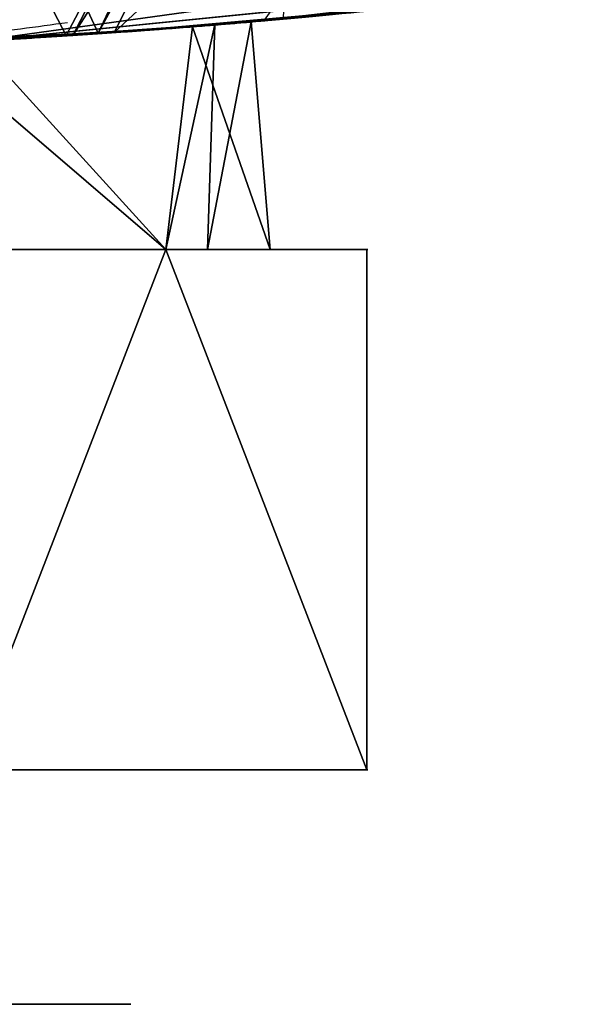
# Model space of a CAD drawing. Header units: millimetres. Extents: x -80 to 80, y -168 to 68.
# Tile 18 of 256: x 4.07 to 8.31, y -75.3 to -67.73. Entities that reach past the tile are written whole.
import ezdxf

# ---------------------------------------------------------------- set-up
doc = ezdxf.new("R2010")
doc.units = ezdxf.units.MM
doc.layers.add('100', color=7, linetype='Continuous', true_color=0xffffff)

msp = doc.modelspace()

# ---------------------------------------------------------------- linework, layer by layer
at = {"layer": '100', "color": 163, "linetype": 'Continuous'}
for p, q in [((3.65, -69.5, 73.322), (5.1962, -69.5, 76)), ((5.1962, -69.5, 82), (3.65, -69.5, 84.678)), ((3.65, -69.5, 93.322), (5.1962, -69.5, 96)), ((5.1962, -69.5, 102), (3.65, -69.5, 104.678)), ((6.7423, -69.5, 99.322), (5.1962, -69.5, 102)), ((6.7423, -69.5, 79.322), (5.1962, -69.5, 82)), ((5.1962, -69.5, 96), (6.7423, -69.5, 98.678)), ((5.1962, -69.5, 76), (6.7423, -69.5, 78.678)), ((6.7423, -69.5, 98.678), (6.7423, -73.5, 98.678)), ((6.7423, -69.5, 78.678), (6.7423, -73.5, 78.678)), ((6.7423, -73.5, 79.322), (6.7423, -69.5, 79.322)), ((6.7423, -73.5, 99.322), (6.7423, -69.5, 99.322)), ((3.65, -73.5, 93.322), (6.7423, -73.5, 98.678)), ((3.65, -73.5, 73.322), (6.7423, -73.5, 78.678)), ((6.7423, -73.5, 79.322), (3.65, -73.5, 84.678)), ((6.7423, -73.5, 99.322), (3.65, -73.5, 104.678))]:
    msp.add_line(p, q, dxfattribs=at)
at = {"layer": '100', "color": 43, "linetype": 'Continuous', "extrusion": (0, 1, 0)}
for centre in [(0, 79, -75.3045), (0, 99, -75.3045)]:
    msp.add_circle(centre, 4.928, dxfattribs=at)
at = {"layer": '100', "color": 163, "linetype": 'Continuous', "extrusion": (0, 1, 0)}
for centre, start, end in [((0, 79, -69.5), 210, 270), ((0, 99, -69.5), 210, 270), ((0, 79, -69.5), 90, 150), ((0, 99, -69.5), 90, 150), ((0, 79, -69.5), 150, 210), ((0, 99, -69.5), 150, 210)]:
    msp.add_arc(centre, 6, start, end, dxfattribs=at)
at = {"layer": '100', "color": 163, "linetype": 'Continuous', "extrusion": (0, -1, 0)}
for centre in [(0, 79, 69.5), (0, 99, 69.5), (0, 79, 73.5), (0, 99, 73.5)]:
    msp.add_arc(centre, 6.75, 357.26604, 2.73396, dxfattribs=at)
at = {"layer": '100', "color": 163, "linetype": 'Continuous'}
for points, knots in [([(7.1751, -67.6204, 100.4), (6.8288, -67.6571, 102.0218), (5.8851, -67.7575, 103.4627), (3.2716, -67.9339, 105.4639), (1.6385, -68.0002, 106.0017), (-1.6541, -67.9998, 105.9983), (-3.278, -67.9336, 105.4619), (-5.8954, -67.7567, 103.4518), (-6.8287, -67.6571, 102.0221), (-7.1751, -67.6204, 100.4)], [0, 0, 0, 0, 0.25, 0.25, 0.5, 0.5, 0.75, 0.75, 1, 1, 1, 1]), ([(-7.1751, -67.6204, 77.6), (-6.8288, -67.6571, 75.9782), (-5.8851, -67.7575, 74.5373), (-3.2716, -67.9339, 72.5361), (-1.6385, -68.0002, 71.9983), (1.6541, -67.9998, 72.0017), (3.278, -67.9336, 72.5381), (5.8954, -67.7567, 74.5482), (6.8287, -67.6571, 75.9779), (7.1751, -67.6204, 77.6)], [0, 0, 0, 0, 0.25, 0.25, 0.5, 0.5, 0.75, 0.75, 1, 1, 1, 1]), ([(-1.5864, -68, 93), (1.5864, -68, 93), (3.1367, -67.9367, 93.6512), (5.3494, -67.7983, 95.8644), (5.9991, -67.7349, 97.4307), (6.0008, -67.7347, 100.5628), (5.3643, -67.7974, 102.1199), (3.1248, -67.9374, 104.3615), (1.5688, -67.9999, 104.9994), (-1.5644, -68.0001, 105.0006), (-3.1312, -67.9369, 104.352), (-5.3459, -67.7986, 102.1415), (-5.9985, -67.7349, 100.5907), (-6.0015, -67.7346, 97.4209), (-5.3519, -67.7981, 95.8684), (-3.1401, -67.9365, 93.6531), (-1.5864, -68, 93), (1.5864, -68, 93)], [-0.125, -0.125, 0, 0, 0.125, 0.125, 0.25, 0.25, 0.375, 0.375, 0.5, 0.5, 0.625, 0.625, 0.75, 0.75, 0.875, 0.875, 1, 1, 1.125, 1.125]), ([(-1.5864, -68, 85), (1.5864, -68, 85), (3.1367, -67.9367, 84.3488), (5.3494, -67.7983, 82.1356), (5.9991, -67.7349, 80.5693), (6.0008, -67.7347, 77.4372), (5.3643, -67.7974, 75.8801), (3.1248, -67.9374, 73.6385), (1.5688, -67.9999, 73.0006), (-1.5644, -68.0001, 72.9994), (-3.1312, -67.9369, 73.648), (-5.3459, -67.7986, 75.8585), (-5.9985, -67.7349, 77.4093), (-6.0015, -67.7346, 80.5791), (-5.3519, -67.7981, 82.1316), (-3.1401, -67.9365, 84.3469), (-1.5864, -68, 85), (1.5864, -68, 85)], [-0.125, -0.125, 0, 0, 0.125, 0.125, 0.25, 0.25, 0.375, 0.375, 0.5, 0.5, 0.625, 0.625, 0.75, 0.75, 0.875, 0.875, 1, 1, 1.125, 1.125])]:
    msp.add_open_spline(points, degree=3, knots=knots, dxfattribs=at)
for points in [[(8.1216, -64.7385, 103.8227), (6.298, -64.8474, 106.6033), (4.8004, -67.8303, 104.2863)], [(4.8004, -67.8303, 104.2863), (5.9601, -67.7278, 102.3884), (8.1216, -64.7385, 103.8227)], [(2.9091, -64.9323, 70.0141), (6.0118, -64.855, 71.1736), (4.4324, -67.8537, 73.4492)], [(4.6779, -67.835, 104.3329), (6.0751, -64.8607, 106.9431), (3.3298, -64.9216, 107.842)], [(4.4821, -67.8521, 73.4642), (4.4324, -67.8537, 73.4492), (6.0118, -64.855, 71.1736)], [(4.4821, -67.8521, 73.4642), (6.0118, -64.855, 71.1736), (6.4052, -64.8452, 71.3206)], [(6.095, -67.725, 75.1646), (4.4821, -67.8521, 73.4642), (6.4052, -64.8452, 71.3206)], [(6.298, -64.8474, 106.6033), (4.6779, -67.835, 104.3329), (4.8004, -67.8303, 104.2863)], [(4.6779, -67.835, 104.3329), (6.298, -64.8474, 106.6033), (6.0751, -64.8607, 106.9431)], [(4.4324, -67.8537, 73.4492), (2.1476, -67.9237, 72.7556), (2.9091, -64.9323, 70.0141)], [(3.3298, -64.9216, 107.842), (2.4244, -67.9199, 105.1914), (4.6779, -67.835, 104.3329)], [(9.8649, -67.2806, 82.0213), (14.8895, -66.3499, 83.9865), (3.7399, -67.8971, 94.3082)], [(3.7399, -67.8971, 94.3082), (14.8895, -66.3499, 83.9865), (9.9357, -67.2702, 95.9202)], [(9.9357, -67.2702, 95.9202), (5.8516, -67.7478, 97.6736), (3.7399, -67.8971, 94.3082)], [(9.8649, -67.2806, 82.0213), (3.7399, -67.8971, 94.3082), (5.8516, -67.7478, 80.3264)], [(5.8516, -67.7478, 97.6736), (9.9357, -67.2702, 95.9202), (8.0771, -67.5186, 98.0843)], [(7.1751, -67.6204, 77.6), (9.8649, -67.2806, 82.0213), (5.8516, -67.7478, 80.3264)], [(8.0771, -67.5186, 98.0843), (5.4021, -67.7851, 101.6109), (5.8516, -67.7478, 97.6736)], [(5.4021, -67.7851, 101.6109), (8.0771, -67.5186, 98.0843), (7.1751, -67.6204, 100.4)], [(7.1751, -67.6204, 100.4), (4.8004, -67.8303, 104.2863), (5.4021, -67.7851, 101.6109)], [(7.1751, -67.6204, 77.6), (5.8516, -67.7478, 80.3264), (5.4021, -67.7851, 76.3891)], [(5.4021, -67.7851, 76.3891), (6.2011, -67.7167, 75.2765), (7.1751, -67.6204, 77.6)], [(3.7399, -67.8971, 83.6919), (5.8516, -67.7478, 80.3264), (3.7399, -67.8971, 94.3082)], [(3.7399, -67.8971, 94.3082), (5.5729, -67.7675, 97.2296), (5.1962, -69.5, 96)], [(5.1962, -69.5, 82), (5.5729, -67.7675, 80.7704), (3.7399, -67.8971, 83.6919)], [(4.4821, -67.8521, 73.4642), (6.2011, -67.7167, 75.2765), (5.4021, -67.7851, 76.3891)], [(5.5729, -67.7675, 97.2296), (5.5168, -69.5, 97.1967), (5.1962, -69.5, 96)], [(5.1962, -69.5, 82), (5.5168, -69.5, 80.8033), (5.5729, -67.7675, 80.7704)], [(6, -69.5, 99), (5.8516, -67.7478, 97.6736), (5.4021, -67.7851, 101.6109)], [(5.4021, -67.7851, 76.3891), (5.8516, -67.7478, 80.3264), (6, -69.5, 79)], [(5.5168, -69.5, 97.1967), (5.5729, -67.7675, 97.2296), (5.8516, -67.7478, 97.6736)], [(5.8516, -67.7478, 97.6736), (6, -69.5, 99), (5.5168, -69.5, 97.1967)], [(5.5168, -69.5, 80.8033), (6, -69.5, 79), (5.8516, -67.7478, 80.3264)], [(5.8516, -67.7478, 80.3264), (5.5729, -67.7675, 80.7704), (5.5168, -69.5, 80.8033)], [(-0.0003, -67.9895, 72.1036), (4.4821, -67.8521, 73.4642), (2.5924, -67.9506, 73.5889)], [(2.5924, -67.9506, 104.4111), (4.8004, -67.8303, 104.2863), (0.3195, -67.9993, 105.9933)], [(5.4021, -67.7851, 76.3891), (2.5924, -67.9506, 73.5889), (4.4821, -67.8521, 73.4642)], [(4.8004, -67.8303, 104.2863), (2.5924, -67.9506, 104.4111), (5.4021, -67.7851, 101.6109)], [(5.1962, -69.5, 102), (5.4021, -67.7851, 101.6109), (3.3396, -67.9066, 103.6664)], [(3.3396, -67.9066, 74.3336), (5.4021, -67.7851, 76.3891), (5.1962, -69.5, 76)], [(5.4021, -67.7851, 101.6109), (5.1962, -69.5, 102), (6, -69.5, 99)], [(6, -69.5, 79), (5.1962, -69.5, 76), (5.4021, -67.7851, 76.3891)], [(5.1962, -69.5, 96), (3, -69.5, 93.8038), (3.7399, -67.8971, 94.3082)], [(3.7399, -67.8971, 83.6919), (3, -69.5, 84.1962), (5.1962, -69.5, 82)], [(3.3396, -67.9066, 103.6664), (3.4344, -69.5, 103.7618), (5.1962, -69.5, 102)], [(5.1962, -69.5, 76), (3.4344, -69.5, 74.2382), (3.3396, -67.9066, 74.3336)], [(3.65, -69.5, 84.678), (5.1962, -69.5, 82), (3, -69.5, 84.1962)], [(3, -69.5, 73.8038), (5.1962, -69.5, 76), (3.65, -69.5, 73.322)], [(3, -69.5, 93.8038), (5.1962, -69.5, 96), (3.65, -69.5, 93.322), (3.0923, -69.5, 93)], [(3.0923, -69.5, 105), (3.65, -69.5, 104.678), (5.1962, -69.5, 102), (3, -69.5, 104.1962)], [(3.65, -73.5, 104.678), (6.7423, -73.5, 99.322), (6.7423, -69.5, 99.322), (5.1962, -69.5, 102)], [(5.1962, -69.5, 102), (3.65, -69.5, 104.678), (3.65, -73.5, 104.678)], [(3.65, -73.5, 73.322), (3.65, -69.5, 73.322), (5.1962, -69.5, 76)], [(5.1962, -69.5, 76), (6.7423, -69.5, 78.678), (6.7423, -73.5, 78.678), (3.65, -73.5, 73.322)], [(5.1962, -69.5, 82), (3.65, -69.5, 84.678), (3.65, -73.5, 84.678), (6.7423, -73.5, 79.322)], [(3.65, -73.5, 93.322), (3.65, -69.5, 93.322), (5.1962, -69.5, 96)], [(5.1962, -69.5, 96), (6.7423, -69.5, 98.678), (6.7423, -73.5, 98.678), (3.65, -73.5, 93.322)], [(6.7423, -69.5, 79.322), (6.7423, -69.5, 78.678), (5.1962, -69.5, 76), (6, -69.5, 79)], [(6, -69.5, 79), (5.1962, -69.5, 82), (6.7423, -69.5, 79.322)], [(6.7423, -69.5, 99.322), (6.7423, -69.5, 98.678), (5.1962, -69.5, 96), (6, -69.5, 99)], [(6, -69.5, 99), (5.1962, -69.5, 102), (6.7423, -69.5, 99.322)], [(6.7423, -73.5, 79.322), (6.7423, -69.5, 79.322), (5.1962, -69.5, 82)], [(6.7423, -69.5, 79.322), (6.7423, -73.5, 79.322), (6.7423, -73.5, 78.678), (6.7423, -69.5, 78.678)], [(6.7423, -69.5, 99.322), (6.7423, -73.5, 99.322), (6.7423, -73.5, 98.678), (6.7423, -69.5, 98.678)], [(3.65, -73.5, 93.322), (6.7423, -73.5, 98.678), (3.25, -73.5, 99), (2.2981, -73.5, 96.7019)], [(6.7423, -73.5, 99.322), (3.65, -73.5, 104.678), (2.2981, -73.5, 101.2981), (3.25, -73.5, 99)], [(3.25, -73.5, 79), (2.2981, -73.5, 76.7019), (3.65, -73.5, 73.322), (6.7423, -73.5, 78.678)], [(2.2981, -73.5, 81.2981), (3.25, -73.5, 79), (6.7423, -73.5, 79.322), (3.65, -73.5, 84.678)], [(3.25, -73.5, 99), (6.7423, -73.5, 98.678), (6.7423, -73.5, 99.322)], [(6.7423, -73.5, 78.678), (6.7423, -73.5, 79.322), (3.25, -73.5, 79)]]:
    msp.add_3dface(points, dxfattribs=at)

doc.saveas('drawing.dxf')
